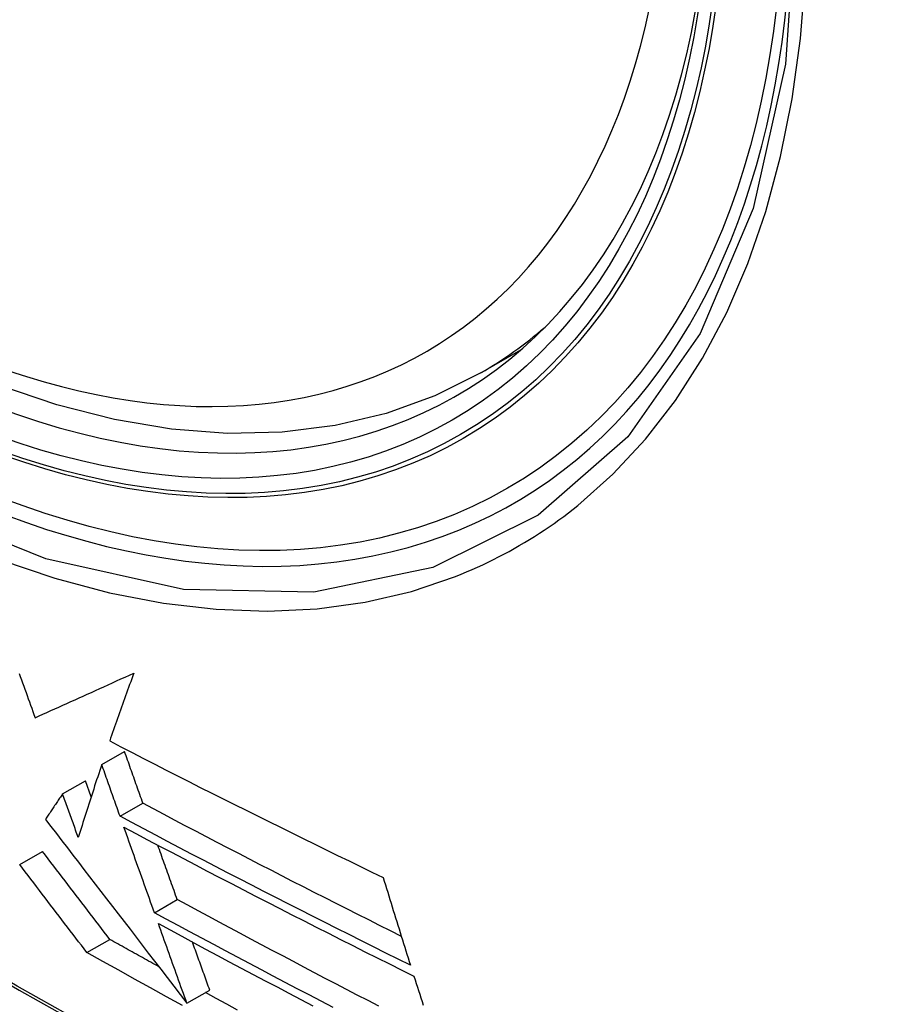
# Model space of a CAD drawing. Header units: inches. Extents: x 581 to 683, y 228 to 312.
# Tile 82 of 104: x 632.691 to 632.913, y 268.649 to 268.903. Entities that reach past the tile are written whole.
import ezdxf

# ---------------------------------------------------------------- set-up
doc = ezdxf.new("R2010")
doc.units = ezdxf.units.IN
doc.header["$MEASUREMENT"] = 0
doc.layers.add('Visible Edges(ANSI)', color=7, linetype='Continuous', lineweight=25)
doc.layers.add('Visible Tangent Edges(ANSI)', color=7, linetype='Continuous', lineweight=25)

msp = doc.modelspace()

# ---------------------------------------------------------------- linework, layer by layer
at = {"layer": 'Visible Edges(ANSI)'}
for p, q in [((632.80979, 268.81198), (632.8201, 268.81791)), ((632.71197, 268.71092), (632.71785, 268.71431)), ((632.70186, 268.70333), (632.70775, 268.70672)), ((632.70924, 268.70259), (632.70775, 268.70672)), ((632.7167, 268.69755), (632.72259, 268.70094)), ((632.6908, 268.6851), (632.69669, 268.68849)), ((632.72558, 268.67266), (632.73147, 268.67605)), ((632.70815, 268.6624), (632.71404, 268.66579)), ((632.73396, 268.64931), (632.73985, 268.6527)), ((632.73396, 268.64931), (632.73396, 268.64931))]:
    msp.add_line(p, q, dxfattribs=at)
at = {"layer": 'Visible Edges(ANSI)', "flags": 128}
for points in [[(632.80979, 268.81198), (632.79791, 268.80605), (632.78534, 268.80152), (632.77218, 268.79839), (632.75851, 268.79667), (632.74442, 268.79638), (632.72999, 268.79748), (632.71529, 268.79993), (632.70037, 268.80371), (632.68531, 268.80879), (632.67017, 268.81513), (632.65501, 268.82269), (632.63987, 268.83142), (632.62483, 268.84129), (632.60994, 268.85225), (632.59527, 268.86424), (632.58087, 268.87722), (632.56681, 268.89111), (632.55314, 268.90586)], [(632.69067, 268.73443), (632.69096, 268.73361), (632.69126, 268.7328), (632.69155, 268.73198), (632.69184, 268.73116), (632.69213, 268.73034), (632.69243, 268.72952), (632.69272, 268.72871), (632.69301, 268.72789), (632.69331, 268.72707), (632.6936, 268.72626), (632.69389, 268.72544), (632.69418, 268.72463), (632.69447, 268.72382), (632.69477, 268.723)], [(632.69477, 268.723), (632.69578, 268.72345), (632.69679, 268.72391), (632.69781, 268.72436), (632.69883, 268.72482), (632.69986, 268.72528), (632.70089, 268.72574), (632.70193, 268.72621), (632.70297, 268.72668), (632.70402, 268.72715), (632.70507, 268.72762), (632.70612, 268.7281), (632.70718, 268.72857), (632.70824, 268.72905), (632.70931, 268.72954), (632.71038, 268.73002), (632.71146, 268.73051), (632.71254, 268.731), (632.71363, 268.73149), (632.71472, 268.73199), (632.71582, 268.73249), (632.71692, 268.73299), (632.71803, 268.7335), (632.71914, 268.734), (632.72026, 268.73451)], [(632.72026, 268.73451), (632.71999, 268.73377), (632.71971, 268.73303), (632.71944, 268.7323), (632.71917, 268.73156), (632.71889, 268.73082), (632.71863, 268.73008), (632.71836, 268.72935), (632.71809, 268.72861), (632.71783, 268.72788), (632.71756, 268.72715), (632.7173, 268.72642), (632.71704, 268.72569), (632.71678, 268.72496), (632.71652, 268.72423), (632.71627, 268.7235), (632.71601, 268.72278), (632.71576, 268.72205), (632.7155, 268.72133), (632.71525, 268.72061), (632.715, 268.71988), (632.71476, 268.71917), (632.71451, 268.71845), (632.71426, 268.71773), (632.71402, 268.71702)], [(632.71402, 268.71702), (632.71692, 268.71551), (632.71983, 268.714), (632.72275, 268.7125), (632.72567, 268.711), (632.7286, 268.7095), (632.73153, 268.70801), (632.73447, 268.70652), (632.73741, 268.70503), (632.74036, 268.70355), (632.7433, 268.70206), (632.74625, 268.70059), (632.74921, 268.69911), (632.75216, 268.69764), (632.75511, 268.69618), (632.75807, 268.69472), (632.76103, 268.69326), (632.76398, 268.6918), (632.76693, 268.69036), (632.76989, 268.68891), (632.77284, 268.68747), (632.77579, 268.68603), (632.77873, 268.6846), (632.78168, 268.68318), (632.78462, 268.68175)], [(632.72259, 268.70094), (632.72239, 268.7015), (632.72219, 268.70205), (632.72199, 268.70261), (632.7218, 268.70317), (632.7216, 268.70372), (632.7214, 268.70428), (632.7212, 268.70484), (632.72101, 268.70539), (632.72081, 268.70595), (632.72061, 268.70651), (632.72041, 268.70706), (632.72022, 268.70762), (632.72002, 268.70818), (632.71982, 268.70874), (632.71962, 268.70929), (632.71943, 268.70985), (632.71923, 268.71041), (632.71903, 268.71097), (632.71884, 268.71152), (632.71864, 268.71208), (632.71844, 268.71264), (632.71824, 268.7132), (632.71805, 268.71375), (632.71785, 268.71431)], [(632.71197, 268.71092), (632.7117, 268.71013), (632.71144, 268.70934), (632.71118, 268.70855), (632.71092, 268.70776), (632.71066, 268.70697), (632.7104, 268.70618), (632.71014, 268.70539), (632.70989, 268.7046), (632.70963, 268.70381), (632.70938, 268.70302), (632.70912, 268.70223), (632.70887, 268.70144), (632.70862, 268.70066), (632.70837, 268.69987), (632.70812, 268.69909), (632.70787, 268.69831), (632.70762, 268.69752), (632.70737, 268.69674), (632.70713, 268.69597), (632.70688, 268.69519), (632.70664, 268.69441), (632.7064, 268.69364), (632.70616, 268.69287), (632.70592, 268.6921)], [(632.7167, 268.69755), (632.7165, 268.69811), (632.71631, 268.69866), (632.71611, 268.69922), (632.71591, 268.69978), (632.71571, 268.70033), (632.71552, 268.70089), (632.71532, 268.70145), (632.71512, 268.702), (632.71492, 268.70256), (632.71473, 268.70312), (632.71453, 268.70367), (632.71433, 268.70423), (632.71413, 268.70479), (632.71394, 268.70535), (632.71374, 268.7059), (632.71354, 268.70646), (632.71334, 268.70702), (632.71315, 268.70758), (632.71295, 268.70813), (632.71275, 268.70869), (632.71256, 268.70925), (632.71236, 268.70981), (632.71216, 268.71036), (632.71197, 268.71092)], [(632.70186, 268.70333), (632.70167, 268.70305), (632.70149, 268.70278), (632.7013, 268.7025), (632.70111, 268.70223), (632.70093, 268.70196), (632.70074, 268.70168), (632.70056, 268.70141), (632.70037, 268.70113), (632.70019, 268.70086), (632.70001, 268.70058), (632.69982, 268.70031), (632.69964, 268.70004), (632.69945, 268.69976), (632.69927, 268.69949), (632.69909, 268.69922), (632.6989, 268.69894), (632.69872, 268.69867), (632.69854, 268.6984), (632.69835, 268.69812), (632.69817, 268.69785), (632.69799, 268.69758), (632.69781, 268.69731), (632.69762, 268.69704), (632.69744, 268.69676)], [(632.70592, 268.6921), (632.70575, 268.69256), (632.70558, 268.69303), (632.70541, 268.6935), (632.70524, 268.69397), (632.70507, 268.69443), (632.7049, 268.6949), (632.70473, 268.69537), (632.70456, 268.69584), (632.70439, 268.69631), (632.70422, 268.69677), (632.70406, 268.69724), (632.70389, 268.69771), (632.70372, 268.69818), (632.70355, 268.69865), (632.70338, 268.69912), (632.70321, 268.69958), (632.70304, 268.70005), (632.70287, 268.70052), (632.7027, 268.70099), (632.70253, 268.70146), (632.70236, 268.70193), (632.7022, 268.70239), (632.70203, 268.70286), (632.70186, 268.70333)], [(632.7893, 268.66657), (632.78648, 268.66798), (632.78367, 268.66939), (632.78086, 268.67081), (632.77805, 268.67222), (632.77524, 268.67364), (632.77243, 268.67506), (632.76963, 268.67648), (632.76683, 268.6779), (632.76403, 268.67933), (632.76124, 268.68075), (632.75845, 268.68218), (632.75566, 268.68362), (632.75288, 268.68505), (632.7501, 268.68648), (632.74733, 268.68792), (632.74456, 268.68936), (632.7418, 268.6908), (632.73904, 268.69224), (632.73628, 268.69369), (632.73354, 268.69513), (632.73079, 268.69658), (632.72805, 268.69803), (632.72532, 268.69949), (632.72259, 268.70094)], [(632.79164, 268.65913), (632.78847, 268.66071), (632.7853, 268.66228), (632.78214, 268.66386), (632.77897, 268.66544), (632.77581, 268.66703), (632.77266, 268.66861), (632.7695, 268.6702), (632.76635, 268.67179), (632.76321, 268.67339), (632.76007, 268.67498), (632.75693, 268.67658), (632.7538, 268.67818), (632.75068, 268.67978), (632.74756, 268.68138), (632.74445, 268.68299), (632.74135, 268.68459), (632.73825, 268.6862), (632.73516, 268.68781), (632.73207, 268.68943), (632.72898, 268.69105), (632.72591, 268.69267), (632.72283, 268.69429), (632.71976, 268.69592), (632.7167, 268.69755)], [(632.69744, 268.69676), (632.69885, 268.69493), (632.70026, 268.69309), (632.70168, 268.69125), (632.7031, 268.68941), (632.70452, 268.68756), (632.70595, 268.6857), (632.70739, 268.68383), (632.70883, 268.68195), (632.71029, 268.68007), (632.71175, 268.67816), (632.71323, 268.67624), (632.71472, 268.67431), (632.71622, 268.67236), (632.71774, 268.67039), (632.71927, 268.66839), (632.72082, 268.66638), (632.72239, 268.66434), (632.72397, 268.66228), (632.72558, 268.66019), (632.72721, 268.65808), (632.72886, 268.65593), (632.73054, 268.65376), (632.73224, 268.65155), (632.73396, 268.64931)], [(632.71768, 268.69478), (632.72075, 268.69315), (632.72381, 268.69152), (632.72688, 268.68989), (632.72996, 268.68827), (632.73304, 268.68665), (632.73613, 268.68503), (632.73922, 268.68341), (632.74233, 268.6818), (632.74543, 268.68019), (632.74855, 268.67858), (632.75166, 268.67697), (632.75479, 268.67537), (632.75792, 268.67376), (632.76105, 268.67216), (632.76418, 268.67057), (632.76732, 268.66897), (632.77047, 268.66738), (632.77361, 268.66579), (632.77676, 268.6642), (632.77991, 268.66262), (632.78306, 268.66104), (632.78622, 268.65946), (632.78938, 268.65789), (632.79253, 268.65631)], [(632.72558, 268.67266), (632.72525, 268.67358), (632.72492, 268.6745), (632.72459, 268.67542), (632.72426, 268.67634), (632.72393, 268.67726), (632.7236, 268.67818), (632.72328, 268.6791), (632.72295, 268.68002), (632.72262, 268.68094), (632.72229, 268.68187), (632.72196, 268.68279), (632.72163, 268.68371), (632.7213, 268.68463), (632.72097, 268.68556), (632.72064, 268.68648), (632.72031, 268.6874), (632.71998, 268.68833), (632.71965, 268.68925), (632.71933, 268.69017), (632.719, 268.6911), (632.71867, 268.69202), (632.71834, 268.69294), (632.71801, 268.69386), (632.71768, 268.69478)], [(632.73147, 268.67605), (632.73126, 268.67664), (632.73105, 268.67722), (632.73084, 268.67781), (632.73063, 268.67839), (632.73042, 268.67898), (632.73021, 268.67956), (632.73, 268.68015), (632.72979, 268.68074), (632.72958, 268.68132), (632.72937, 268.68191), (632.72916, 268.68249), (632.72895, 268.68308), (632.72874, 268.68367), (632.72853, 268.68425), (632.72832, 268.68484), (632.72811, 268.68543), (632.7279, 268.68602), (632.72769, 268.6866), (632.72748, 268.68719), (632.72727, 268.68778), (632.72707, 268.68837), (632.72686, 268.68895), (632.72665, 268.68954), (632.72644, 268.69013)], [(632.71404, 268.66579), (632.71333, 268.66673), (632.71261, 268.66766), (632.7119, 268.6686), (632.71118, 268.66953), (632.71046, 268.67047), (632.70974, 268.67142), (632.70902, 268.67236), (632.7083, 268.6733), (632.70757, 268.67425), (632.70685, 268.6752), (632.70613, 268.67614), (632.7054, 268.67709), (632.70467, 268.67804), (632.70395, 268.67899), (632.70322, 268.67994), (632.7025, 268.68089), (632.70177, 268.68184), (632.70104, 268.68279), (632.70032, 268.68375), (632.69959, 268.6847), (632.69887, 268.68565), (632.69814, 268.6866), (632.69742, 268.68754), (632.69669, 268.68849)], [(632.70815, 268.6624), (632.70743, 268.66333), (632.70672, 268.66426), (632.706, 268.6652), (632.70528, 268.66614), (632.70456, 268.66708), (632.70384, 268.66802), (632.70312, 268.66896), (632.7024, 268.66991), (632.70168, 268.67085), (632.70095, 268.6718), (632.70023, 268.67275), (632.6995, 268.6737), (632.69878, 268.67465), (632.69805, 268.6756), (632.69733, 268.67655), (632.6966, 268.6775), (632.69587, 268.67845), (632.69515, 268.6794), (632.69442, 268.68035), (632.69369, 268.6813), (632.69297, 268.68225), (632.69224, 268.6832), (632.69152, 268.68415), (632.6908, 268.6851)], [(632.78462, 268.68175), (632.7849, 268.68081), (632.78519, 268.67986), (632.78548, 268.67892), (632.78577, 268.67797), (632.78606, 268.67702), (632.78635, 268.67608), (632.78664, 268.67513), (632.78693, 268.67419), (632.78722, 268.67325), (632.78752, 268.6723), (632.78781, 268.67136), (632.7881, 268.67041), (632.78839, 268.66947), (632.78869, 268.66853), (632.78898, 268.66759), (632.78928, 268.66664), (632.78957, 268.6657), (632.78987, 268.66476), (632.79016, 268.66382), (632.79046, 268.66288), (632.79075, 268.66195), (632.79105, 268.66101), (632.79134, 268.66007), (632.79164, 268.65913)], [(632.78346, 268.64857), (632.78069, 268.65), (632.77793, 268.65143), (632.77517, 268.65286), (632.77242, 268.6543), (632.76966, 268.65574), (632.76691, 268.65718), (632.76417, 268.65862), (632.76142, 268.66006), (632.75868, 268.66151), (632.75594, 268.66295), (632.75321, 268.6644), (632.75047, 268.66585), (632.74775, 268.66731), (632.74502, 268.66876), (632.7423, 268.67021), (632.73959, 268.67167), (632.73688, 268.67313), (632.73417, 268.67459), (632.73147, 268.67605)], [(632.77174, 268.64822), (632.76863, 268.64983), (632.76553, 268.65145), (632.76244, 268.65306), (632.75934, 268.65468), (632.75625, 268.6563), (632.75317, 268.65793), (632.75008, 268.65956), (632.747, 268.66119), (632.74393, 268.66282), (632.74086, 268.66445), (632.73779, 268.66609), (632.73473, 268.66773), (632.73167, 268.66937), (632.72862, 268.67102), (632.72558, 268.67266)], [(632.72658, 268.66988), (632.72962, 268.66823), (632.73266, 268.66659), (632.73571, 268.66494), (632.73877, 268.66331), (632.74183, 268.66167), (632.74489, 268.66003), (632.74797, 268.6584), (632.75104, 268.65677), (632.75412, 268.65514), (632.75721, 268.65351), (632.76029, 268.65189), (632.76338, 268.65027), (632.76648, 268.64865)], [(632.73396, 268.64931), (632.73365, 268.65016), (632.73335, 268.65102), (632.73304, 268.65187), (632.73273, 268.65273), (632.73242, 268.65359), (632.73212, 268.65444), (632.73181, 268.6553), (632.7315, 268.65616), (632.73119, 268.65701), (632.73088, 268.65787), (632.73058, 268.65873), (632.73027, 268.65959), (632.72996, 268.66044), (632.72965, 268.6613), (632.72934, 268.66216), (632.72904, 268.66302), (632.72873, 268.66388), (632.72842, 268.66473), (632.72811, 268.66559), (632.7278, 268.66645), (632.7275, 268.66731), (632.72719, 268.66816), (632.72688, 268.66902), (632.72658, 268.66988)], [(632.72671, 268.65872), (632.72618, 268.65902), (632.72566, 268.65931), (632.72513, 268.65961), (632.7246, 268.6599), (632.72407, 268.66019), (632.72354, 268.66049), (632.72301, 268.66078), (632.72248, 268.66108), (632.72196, 268.66137), (632.72143, 268.66166), (632.7209, 268.66196), (632.72037, 268.66225), (632.71984, 268.66255), (632.71932, 268.66284), (632.71879, 268.66314), (632.71826, 268.66343), (632.71773, 268.66373), (632.71721, 268.66402), (632.71668, 268.66432), (632.71615, 268.66461), (632.71562, 268.66491), (632.7151, 268.6652), (632.71457, 268.6655), (632.71404, 268.66579)], [(632.73985, 268.6527), (632.73967, 268.65322), (632.73948, 268.65373), (632.7393, 268.65425), (632.73911, 268.65477), (632.73892, 268.65528), (632.73874, 268.6558), (632.73855, 268.65632), (632.73837, 268.65683), (632.73818, 268.65735), (632.73799, 268.65787), (632.73781, 268.65839), (632.73762, 268.6589), (632.73744, 268.65942), (632.73725, 268.65994), (632.73706, 268.66046), (632.73688, 268.66097), (632.73669, 268.66149), (632.73651, 268.66201), (632.73632, 268.66253), (632.73613, 268.66305), (632.73595, 268.66356), (632.73576, 268.66408), (632.73557, 268.6646), (632.73539, 268.66512)], [(632.7328, 268.64873), (632.72867, 268.65099), (632.72456, 268.65326), (632.72045, 268.65554), (632.71634, 268.65782), (632.71224, 268.66011), (632.70815, 268.6624)], [(632.79253, 268.65631), (632.79283, 268.65537), (632.79313, 268.65443), (632.79343, 268.65349), (632.79373, 268.65256), (632.79403, 268.65162), (632.79433, 268.65068), (632.79463, 268.64974), (632.79493, 268.6488)], [(632.74705, 268.64755), (632.74429, 268.64905), (632.74152, 268.65056), (632.73876, 268.65208)]]:
    msp.add_lwpolyline(points, dxfattribs=at)
at = {"layer": 'Visible Edges(ANSI)'}
msp.add_ellipse((632.64629, 269.079), major_axis=(0.15718, -0.27294), ratio=0.578093, start_param=2.362013, end_param=7.062765, dxfattribs=at)
msp.add_ellipse((632.64281, 269.077), major_axis=(0.15963, -0.2772), ratio=0.578093, dxfattribs=at)
at = {"layer": 'Visible Tangent Edges(ANSI)', "flags": 128}
for points in [[(632.89125, 268.93307), (632.88844, 268.89168), (632.88013, 268.85445), (632.86645, 268.82213), (632.84778, 268.79551), (632.82458, 268.77523), (632.79738, 268.76179), (632.76669, 268.75536), (632.7331, 268.75609), (632.6975, 268.76399), (632.66062, 268.77885), (632.62328, 268.80038), (632.58644, 268.82802), (632.55075, 268.86128), (632.51713, 268.89934), (632.48636, 268.94125)], [(632.83483, 268.77776), (632.84391, 268.78581), (632.85232, 268.79485), (632.86003, 268.80485), (632.86702, 268.81576), (632.87326, 268.82756), (632.87871, 268.84021), (632.88335, 268.85365), (632.88716, 268.86784), (632.89014, 268.88273), (632.89227, 268.89827), (632.89356, 268.91442)], [(632.5031, 268.91224), (632.51557, 268.8962), (632.52848, 268.88075), (632.54178, 268.86594), (632.55544, 268.85182), (632.5694, 268.83845), (632.58358, 268.82592), (632.59794, 268.81424), (632.61243, 268.80345), (632.62704, 268.79357), (632.6417, 268.78463), (632.65639, 268.77667), (632.67101, 268.76974), (632.68552, 268.76385), (632.69986, 268.75902), (632.71399, 268.75526), (632.72787, 268.75258), (632.74146, 268.75099), (632.75472, 268.7505), (632.76759, 268.75111), (632.77999, 268.75282), (632.7919, 268.75561), (632.80331, 268.75947)], [(632.40063, 268.87638), (632.42391, 268.85399), (632.44745, 268.83221), (632.47121, 268.81105), (632.49517, 268.79053), (632.5193, 268.7707), (632.54358, 268.75157), (632.56797, 268.73316), (632.59245, 268.71549), (632.61699, 268.69859), (632.64155, 268.68248), (632.66611, 268.66716), (632.69067, 268.65265), (632.71521, 268.63892), (632.73976, 268.626), (632.76427, 268.61388), (632.78873, 268.60258), (632.81311, 268.59212), (632.83737, 268.58251), (632.86151, 268.57374), (632.88553, 268.56582), (632.90939, 268.55877), (632.93308, 268.55258)], [(632.93171, 268.55424), (632.90813, 268.56035), (632.88437, 268.56733), (632.86044, 268.57517), (632.83639, 268.58387), (632.81221, 268.59341), (632.78792, 268.60381), (632.76354, 268.61505), (632.73909, 268.62712), (632.71462, 268.64), (632.69013, 268.65368), (632.66564, 268.66817), (632.64114, 268.68346), (632.61663, 268.69955), (632.59215, 268.71643), (632.56772, 268.73408), (632.54338, 268.75247), (632.51916, 268.77159), (632.49509, 268.79141), (632.47119, 268.81191), (632.44749, 268.83305), (632.42403, 268.85482), (632.40082, 268.87718)], [(632.80331, 268.75947), (632.80472, 268.76003), (632.80613, 268.76062), (632.80753, 268.76122), (632.80892, 268.76184), (632.8103, 268.76248), (632.81168, 268.76313), (632.81304, 268.7638), (632.8144, 268.76449), (632.81575, 268.76519), (632.81708, 268.76592), (632.81841, 268.76665), (632.81973, 268.76741), (632.82104, 268.76818), (632.82235, 268.76897), (632.82364, 268.76977), (632.82492, 268.77059), (632.82619, 268.77143), (632.82746, 268.77229), (632.82871, 268.77316), (632.82995, 268.77405), (632.83119, 268.77495), (632.83241, 268.77587), (632.83363, 268.77681), (632.83483, 268.77776)]]:
    msp.add_lwpolyline(points, dxfattribs=at)
at = {"layer": 'Visible Tangent Edges(ANSI)'}
for centre, major_axis, start_param, end_param in [((632.6453, 269.07843), (-0.17285, 0.30015), 5.049711, 10.658253), ((632.64525, 269.0784), (0.1503, -0.261), 4.099688, 6.899754), ((632.6536, 269.08321), (0.15619, -0.27123), 0, 0.112305)]:
    msp.add_ellipse(centre, major_axis=major_axis, ratio=0.578093, start_param=start_param, end_param=end_param, dxfattribs=at)
for centre, major_axis in [((632.64589, 269.07877), (-0.17078, 0.29656)), ((632.64291, 269.07706), (0.16238, -0.28198)), ((632.64281, 269.077), (-0.16178, 0.28094))]:
    msp.add_ellipse(centre, major_axis=major_axis, ratio=0.578093, dxfattribs=at)

doc.saveas('drawing.dxf')
